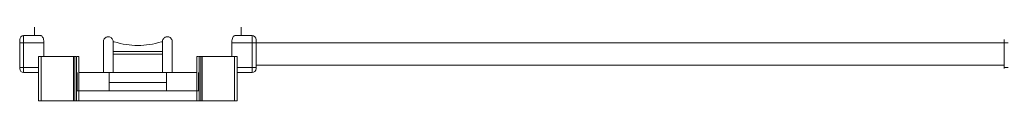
# Model space of a CAD drawing. Header units: millimetres. Extents: x -447 to 1924, y -61 to 422.
# Tile 20 of 65: x 90 to 290, y 153 to 168. Entities that reach past the tile are written whole.
import ezdxf

# ---------------------------------------------------------------- set-up
doc = ezdxf.new("R2010")
doc.units = ezdxf.units.MM

# ---------------------------------------------------------------- blocks, each defined once
blk = doc.blocks.new('Drawing View2')
at = {"color": 7, "linetype": 'Continuous', "lineweight": 18}
for p, q in [((-405.23, -11.53), (-405.23, -13.23)), ((-363.23, -13.23), (-363.23, -11.53)), ((-407.43, -14.73), (-407.43, -13.23)), ((-407.43, -13.23), (-403.92, -13.23)), ((-364.54, -13.23), (-361.03, -13.23)), ((-361.03, -13.23), (-361.03, -14.73)), ((-408.23, -14.73), (-408.23, -14.03)), ((-408.23, -14.73), (-407.43, -14.73)), ((-408.23, -19.73), (-408.23, -14.73)), ((-407.43, -19.73), (-407.43, -14.73)), ((-407.43, -14.73), (-403.3, -14.73)), ((-403.3, -17.48), (-403.3, -14.73)), ((-391.23, -14.48), (-391.23, -20.73)), ((-389.23, -14.48), (-389.02, -14.48)), ((-389.23, -16.48), (-389.23, -14.48)), ((-379.44, -14.48), (-379.23, -14.48)), ((-379.23, -14.48), (-379.23, -16.48)), ((-377.23, -20.73), (-377.23, -14.48)), ((-365.16, -17.48), (-365.16, -14.73)), ((-365.16, -14.73), (-361.03, -14.73)), ((-360.23, -14.73), (-361.03, -14.73)), ((-361.03, -14.73), (-361.03, -19.73)), ((-360.23, -14.03), (-360.23, -14.73)), ((-360.23, -14.73), (-208.23, -14.73)), ((-360.23, -14.73), (-360.23, -19.73)), ((-208.23, -14.73), (-208.23, -14.03)), ((-208.23, -14.73), (-207.43, -14.73)), ((-208.23, -19.73), (-208.23, -14.73)), ((-404.39, -17.48), (-404.39, -26.48)), ((-403.84, -17.48), (-404.39, -17.48)), ((-403.84, -17.48), (-403.84, -26.48)), ((-397.32, -17.48), (-403.84, -17.48)), ((-397.32, -17.48), (-397.32, -26.48)), ((-397.01, -17.48), (-397.32, -17.48)), ((-397.01, -17.48), (-397.01, -26.48)), ((-396.69, -17.48), (-397.01, -17.48)), ((-396.69, -17.48), (-396.69, -24.48)), ((-396.23, -17.48), (-396.23, -24.48)), ((-379.23, -16.48), (-389.23, -16.48)), ((-389.23, -16.98), (-389.23, -16.48)), ((-379.23, -16.98), (-389.23, -16.98)), ((-389.23, -20.73), (-389.23, -16.98)), ((-379.23, -16.98), (-379.23, -16.48)), ((-379.23, -16.98), (-379.23, -20.73)), ((-372.23, -17.48), (-372.23, -24.48)), ((-371.77, -17.48), (-371.77, -24.48)), ((-371.77, -17.48), (-371.45, -17.48)), ((-371.45, -17.48), (-371.45, -26.48)), ((-371.45, -17.48), (-371.14, -17.48)), ((-371.14, -17.48), (-371.14, -26.48)), ((-371.14, -17.48), (-364.63, -17.48)), ((-364.63, -17.48), (-364.63, -26.48)), ((-364.63, -17.48), (-364.07, -17.48)), ((-364.07, -17.48), (-364.07, -26.48)), ((-408.23, -19.73), (-408.23, -19.93)), ((-408.23, -19.73), (-407.43, -19.73)), ((-407.43, -20.73), (-407.43, -19.73)), ((-407.43, -19.73), (-404.39, -19.73)), ((-361.03, -19.73), (-364.07, -19.73)), ((-361.03, -19.73), (-361.03, -20.73)), ((-360.23, -19.73), (-361.03, -19.73)), ((-360.23, -19.23), (-208.23, -19.23)), ((-360.23, -19.73), (-360.23, -19.93)), ((-208.23, -19.73), (-208.23, -19.93)), ((-208.23, -19.73), (-207.43, -19.73)), ((-404.39, -20.73), (-407.43, -20.73)), ((-396.58, -20.73), (-396.58, -24.48)), ((-396.23, -20.73), (-391.23, -20.73)), ((-389.23, -20.73), (-391.23, -20.73)), ((-390.03, -22.78), (-390.03, -20.73)), ((-389.23, -20.73), (-379.23, -20.73)), ((-377.23, -20.73), (-379.23, -20.73)), ((-378.43, -22.78), (-378.43, -20.73)), ((-377.23, -20.73), (-372.23, -20.73)), ((-371.88, -20.73), (-371.88, -24.48)), ((-361.03, -20.73), (-364.07, -20.73)), ((-390.03, -24.48), (-390.03, -22.78)), ((-390.03, -22.78), (-378.43, -22.78)), ((-378.43, -24.48), (-378.43, -22.78)), ((-396.69, -24.48), (-396.69, -26.48)), ((-396.22, -24.48), (-396.69, -24.48)), ((-396.22, -24.48), (-396.22, -26.48)), ((-372.24, -24.48), (-396.22, -24.48)), ((-372.24, -24.48), (-372.24, -26.48)), ((-372.24, -24.48), (-371.77, -24.48)), ((-371.77, -24.48), (-371.77, -26.48)), ((-403.84, -26.48), (-404.39, -26.48)), ((-397.32, -26.48), (-403.84, -26.48)), ((-397.01, -26.48), (-397.32, -26.48)), ((-396.69, -26.48), (-397.01, -26.48)), ((-396.22, -26.48), (-396.69, -26.48)), ((-372.24, -26.48), (-396.22, -26.48)), ((-372.24, -26.48), (-371.77, -26.48)), ((-371.77, -26.48), (-371.45, -26.48)), ((-371.45, -26.48), (-371.14, -26.48)), ((-371.14, -26.48), (-364.63, -26.48)), ((-364.63, -26.48), (-364.07, -26.48))]:
    blk.add_line(p, q, dxfattribs=at)
for centre, start, end in [((-407.43, -14.03), 90, 180), ((-361.03, -14.03), 0, 90), ((-407.43, -19.93), 180, 270), ((-361.03, -19.93), 270, 0)]:
    blk.add_arc(centre, 0.8, start, end, dxfattribs=at)
for points, knots in [([(-403.3, -14.73), (-403.31, -14.57), (-403.32, -14.25), (-403.42, -13.83), (-403.57, -13.49), (-403.75, -13.27), (-403.87, -13.24), (-403.92, -13.23)], [0, 0, 0, 0, 0.192981, 0.385659, 0.586478, 0.804523, 1, 1, 1, 1]), ([(-389.23, -14.48), (-389.24, -14.37), (-389.26, -14.15), (-389.43, -13.85), (-389.67, -13.63), (-389.98, -13.49), (-390.32, -13.46), (-390.66, -13.55), (-390.95, -13.75), (-391.16, -14.04), (-391.23, -14.3), (-391.23, -14.44), (-391.23, -14.48)], [0, 0, 0, 0, 0.102692, 0.205345, 0.309125, 0.415784, 0.526123, 0.639705, 0.754182, 0.86573, 0.971495, 1, 1, 1, 1]), ([(-377.23, -14.48), (-377.24, -14.37), (-377.26, -14.15), (-377.42, -13.86), (-377.66, -13.63), (-377.96, -13.49), (-378.31, -13.46), (-378.66, -13.55), (-378.95, -13.75), (-379.15, -14.04), (-379.23, -14.29), (-379.23, -14.44), (-379.23, -14.48)], [0, 0, 0, 0, 0.100795, 0.201493, 0.304873, 0.413747, 0.527057, 0.641563, 0.753853, 0.862272, 0.967136, 1, 1, 1, 1]), ([(-364.54, -13.23), (-364.61, -13.24), (-364.75, -13.28), (-364.94, -13.57), (-365.09, -14), (-365.16, -14.41), (-365.16, -14.66), (-365.16, -14.73)], [0, 0, 0, 0, 0.23522, 0.470544, 0.700974, 0.913889, 1, 1, 1, 1]), ([(-384.23, -15.24), (-385.03, -15.21), (-386.67, -15.14), (-388.23, -14.7), (-389.02, -14.48)], [0, 0, 0, 0, 0.486988, 1, 1, 1, 1]), ([(-379.44, -14.48), (-380.24, -14.7), (-381.79, -15.14), (-383.43, -15.21), (-384.23, -15.24)], [0, 0, 0, 0, 0.513031, 1, 1, 1, 1]), ([(-396.23, -17.48), (-396.25, -17.48), (-396.3, -17.48), (-396.46, -17.48), (-396.56, -17.48), (-396.58, -17.48)], [0, 0, 0, 0, 0.450672, 0.900903, 1, 1, 1, 1]), ([(-372.23, -17.48), (-372.21, -17.48), (-372.17, -17.48), (-372.01, -17.48), (-371.9, -17.48), (-371.89, -17.48)], [0, 0, 0, 0, 0.450672, 0.900903, 1, 1, 1, 1])]:
    blk.add_open_spline(points, degree=3, knots=knots, dxfattribs=at)

msp = doc.modelspace()

# ---------------------------------------------------------------- block references
at = {"color": 7, "linetype": 'Continuous', "lineweight": 18}
msp.add_blockref('Drawing View2', (497.94, 179.08), dxfattribs=at)

doc.saveas('drawing.dxf')
